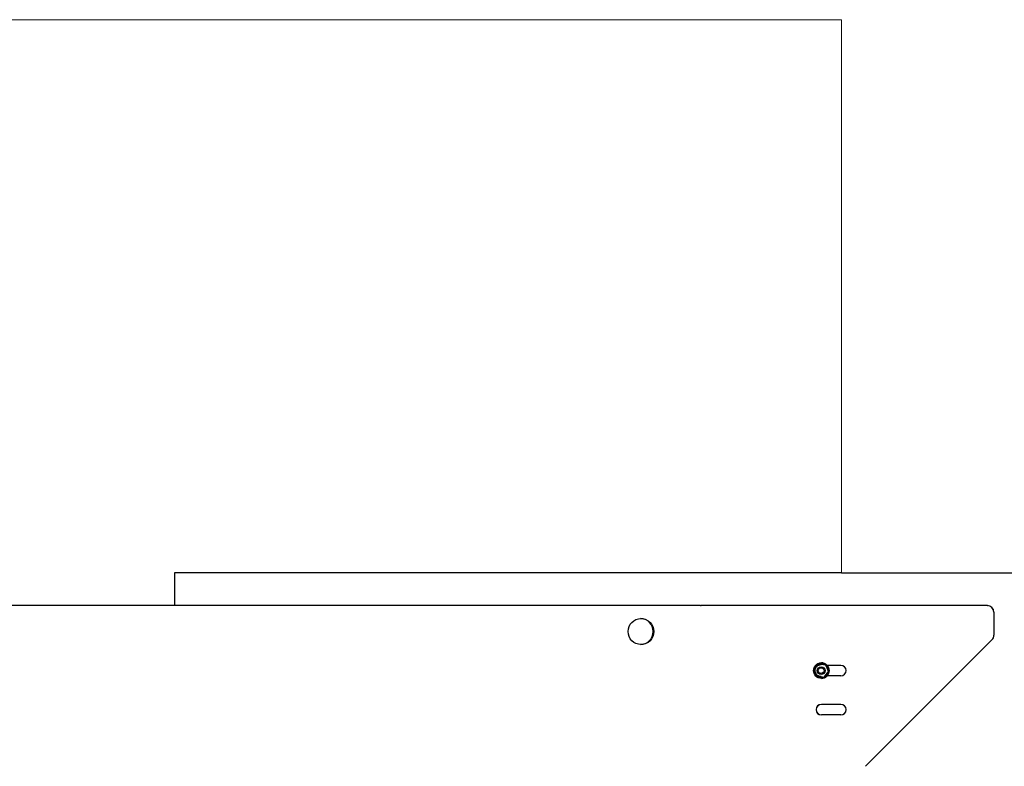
# Model space of a CAD drawing. Extents: x -89225 to 110569, y 13360 to 87647.
# Tile 33 of 256: x 9902 to 11415, y 19128 to 20275. Entities that reach past the tile are written whole.
import ezdxf

# ---------------------------------------------------------------- set-up
doc = ezdxf.new("R2010")
doc.units = 0
doc.layers.add('Beluchtingstank', color=253, linetype='Continuous')
doc.layers.add('INSTALLATIE', color=6, linetype='Continuous')

msp = doc.modelspace()

# ---------------------------------------------------------------- linework, layer by layer
at = {"layer": 'Beluchtingstank', "lineweight": 9}
for p, q in [((2349.9, 20275.1), (11164.7, 20275.1)), ((11164.7, 20275.1), (11164.7, 19425.1))]:
    msp.add_line(p, q, dxfattribs=at)
at = {"layer": 'INSTALLATIE'}
for p, q in [((10264.7, 19425.1), (10139.7, 19425.1)), ((10139.7, 19425.1), (10139.7, 19375.1)), ((11164.7, 19425.1), (10264.7, 19425.1)), ((11164.7, 19425.1), (11464.7, 19425.1)), ((10948.1, 19375.1), (9523, 19375.1)), ((10948.1, 19375.1), (10949.2, 19375.1)), ((11388.6, 19375.1), (10949.2, 19375.1)), ((11388.6, 19375.1), (11388.7, 19375.1)), ((11398.6, 19365.1), (11398.6, 19329.3)), ((11398.7, 19365.1), (11398.7, 19329.3)), ((11395.6, 19322.2), (11201.5, 19128.1)), ((11395.7, 19322.2), (11201.6, 19128.1)), ((11129.4, 19285.3), (11127.5, 19285.3)), ((11129.5, 19285.4), (11129.4, 19285.4)), ((11129.5, 19285.4), (11129.6, 19285.3)), ((11139.3, 19285.3), (11129.5, 19285.3)), ((11133.4, 19281.1), (11133.3, 19281.1)), ((11133.4, 19284.3), (11133.4, 19284.3)), ((11133.6, 19287.1), (11133.6, 19287.1)), ((11139.4, 19285.3), (11139.3, 19285.3)), ((11140.4, 19283.7), (11140.3, 19283.7)), ((11140.4, 19283.7), (11140.4, 19283.7)), ((11163.6, 19283.1), (11142.5, 19283.1)), ((11144.4, 19273.5), (11144.3, 19273.5)), ((11127.5, 19264.9), (11137.3, 19264.9)), ((11133.4, 19269.1), (11133.3, 19269.1)), ((11133.4, 19266), (11133.4, 19266)), ((11133.6, 19263.1), (11133.6, 19263.1)), ((11137.4, 19264.9), (11139.3, 19264.9)), ((11137.5, 19264.9), (11137.4, 19264.9)), ((11137.5, 19264.9), (11137.5, 19264.9)), ((11139.4, 19264.9), (11139.3, 19264.9)), ((11163.6, 19267.1), (11142.5, 19267.1)), ((11163.6, 19223.1), (11133.6, 19223.1)), ((11163.6, 19207.1), (11133.6, 19207.1))]:
    msp.add_line(p, q, dxfattribs=at)
for centre, major_axis, ratio, start_param, end_param in [((11388.6, 19365.1), (0, 10), 0.999848, 4.712389, 6.283185), ((11388.7, 19365.1), (0, 10), 0.999848, 4.712389, 6.283185), ((10855.5, 19335.1), (0, 20), 0.987688, 3.165353, 6.259425), ((11388.6, 19329.3), (0, 10), 0.999848, 3.926991, 4.712389), ((11388.7, 19329.3), (0, 10), 0.999848, 3.926991, 4.712389), ((11133.6, 19275.1), (0, 12), 0.999848, 3.141593, 6.283185), ((11163.6, 19275.1), (0, 8), 0.999848, 3.141593, 6.283185), ((11133.7, 19215.1), (0, -8), 0.999848, 3.141593, 6.283185), ((11133.6, 19215.1), (0, -8), 0.999848, 3.141593, 6.283185), ((11163.6, 19215.1), (0, 8), 0.999848, 3.141593, 6.283185)]:
    msp.add_ellipse(centre, major_axis=major_axis, ratio=ratio, start_param=start_param, end_param=end_param, dxfattribs=at)
for centre, major_axis, ratio in [((10856.4, 19335.1), (0, 20), 0.987688), ((11133.6, 19275.1), (0, -12), 0.999848), ((11133.3, 19275.1), (0, 6), 0.999848), ((11133.3, 19275.1), (0.08, -4.44), 0.999848)]:
    msp.add_ellipse(centre, major_axis=major_axis, ratio=ratio, dxfattribs=at)
for points, knots in [([(11122.6, 19276.8), (11122.5, 19276.6), (11122.4, 19276.5), (11122.4, 19276.4), (11122.1, 19276), (11121.9, 19275.6), (11121.6, 19275.1)], [10.020561, 10.020561, 10.020561, 10.020561, 10.463981, 10.463981, 10.463981, 11.958374, 11.958374, 11.958374, 11.958374]), ([(11121.6, 19275.1), (11121.9, 19274.7), (11122.1, 19274.3), (11122.4, 19273.9), (11122.5, 19273.7), (11122.6, 19273.5), (11122.7, 19273.3), (11122.8, 19273), (11123, 19272.8), (11123.1, 19272.6), (11123.1, 19272.5), (11123.2, 19272.4), (11123.3, 19272.3), (11123.3, 19272.2), (11123.4, 19272.1), (11123.5, 19272), (11123.5, 19271.9), (11123.6, 19271.8), (11123.6, 19271.7), (11123.7, 19271.5), (11123.8, 19271.4), (11123.8, 19271.3), (11123.9, 19271.2), (11123.9, 19271.1), (11124, 19271), (11124.1, 19270.9), (11124.1, 19270.8), (11124.2, 19270.7), (11124.3, 19270.6), (11124.3, 19270.5), (11124.4, 19270.4), (11124.4, 19270.3), (11124.5, 19270.1), (11124.6, 19270), (11124.6, 19269.9), (11124.7, 19269.8), (11124.8, 19269.7), (11124.8, 19269.6), (11124.9, 19269.5), (11124.9, 19269.4), (11125, 19269.3), (11125.1, 19269.2), (11125.1, 19269.1), (11125.2, 19269), (11125.3, 19268.8), (11125.3, 19268.7), (11125.4, 19268.6), (11125.4, 19268.5), (11125.5, 19268.4), (11125.6, 19268.3), (11125.6, 19268.2), (11125.7, 19268.1), (11125.8, 19268), (11125.8, 19267.9), (11125.9, 19267.8), (11125.9, 19267.7), (11126, 19267.6), (11126.1, 19267.5), (11126.2, 19267.2), (11126.3, 19267), (11126.4, 19266.8), (11126.5, 19266.8), (11126.5, 19266.7), (11126.5, 19266.7)], [0, 0, 0, 0, 1.494394, 1.494394, 1.494394, 2.242292, 2.242292, 2.242292, 2.9899, 2.9899, 2.9899, 3.363486, 3.363486, 3.363486, 3.736895, 3.736895, 3.736895, 4.110124, 4.110124, 4.110124, 4.483187, 4.483187, 4.483187, 4.856397, 4.856397, 4.856397, 5.229974, 5.229974, 5.229974, 5.60387, 5.60387, 5.60387, 5.978027, 5.978027, 5.978027, 6.352378, 6.352378, 6.352378, 6.726849, 6.726849, 6.726849, 7.101358, 7.101358, 7.101358, 7.475821, 7.475821, 7.475821, 7.850149, 7.850149, 7.850149, 8.224251, 8.224251, 8.224251, 8.598035, 8.598035, 8.598035, 8.97141, 8.97141, 8.97141, 9.717548, 9.717548, 9.717548, 9.89781, 9.89781, 9.89781, 9.89781]), ([(11129.4, 19285.4), (11129.1, 19285), (11128.9, 19284.7), (11128.6, 19284.3), (11128.4, 19284.1), (11128.3, 19283.9), (11128.1, 19283.8), (11128, 19283.6), (11127.9, 19283.4), (11127.7, 19283.2), (11127.6, 19283.1), (11127.6, 19283.1), (11127.5, 19283), (11127.4, 19282.9), (11127.4, 19282.8), (11127.3, 19282.7), (11127.2, 19282.6), (11127.1, 19282.5), (11127.1, 19282.4), (11127, 19282.3), (11126.9, 19282.2), (11126.8, 19282.2), (11126.8, 19282.1), (11126.7, 19282), (11126.6, 19281.9), (11126.6, 19281.8), (11126.5, 19281.7), (11126.4, 19281.6), (11126.3, 19281.5), (11126.3, 19281.4), (11126.2, 19281.3), (11126.1, 19281.2), (11126, 19281.2), (11126, 19281.1), (11125.9, 19281), (11125.8, 19280.9), (11125.8, 19280.8), (11125.7, 19280.7), (11125.6, 19280.6), (11125.5, 19280.5), (11125.5, 19280.4), (11125.4, 19280.3), (11125.3, 19280.3), (11125.3, 19280.2), (11125.2, 19280.1), (11125.1, 19280), (11125, 19279.9), (11125, 19279.8), (11124.9, 19279.7), (11124.8, 19279.6), (11124.7, 19279.5), (11124.7, 19279.4), (11124.6, 19279.3), (11124.5, 19279.3), (11124.5, 19279.2), (11124.4, 19279.1), (11124.3, 19279), (11124.2, 19278.9), (11124.1, 19278.7), (11124, 19278.5), (11123.8, 19278.4), (11123.7, 19278.2), (11123.5, 19278), (11123.4, 19277.8), (11123.3, 19277.7), (11123.1, 19277.5), (11123, 19277.3), (11122.8, 19277.1), (11122.7, 19277), (11122.6, 19276.8)], [0, 0, 0, 0, 1.391837, 1.391837, 1.391837, 2.088409, 2.088409, 2.088409, 2.784711, 2.784711, 2.784711, 3.132658, 3.132658, 3.132658, 3.480442, 3.480442, 3.480442, 3.828057, 3.828057, 3.828057, 4.175518, 4.175518, 4.175518, 4.523115, 4.523115, 4.523115, 4.871054, 4.871054, 4.871054, 5.219291, 5.219291, 5.219291, 5.56777, 5.56777, 5.56777, 5.916431, 5.916431, 5.916431, 6.265202, 6.265202, 6.265202, 6.61401, 6.61401, 6.61401, 6.962774, 6.962774, 6.962774, 7.311413, 7.311413, 7.311413, 7.659841, 7.659841, 7.659841, 8.007974, 8.007974, 8.007974, 8.355725, 8.355725, 8.355725, 9.050657, 9.050657, 9.050657, 9.745973, 9.745973, 9.745973, 10.44171, 10.44171, 10.44171, 11.137702, 11.137702, 11.137702, 11.137702]), ([(11127.5, 19285.3), (11127.4, 19285.1), (11127.3, 19284.9), (11127.2, 19284.7), (11127, 19284.5), (11126.9, 19284.3), (11126.8, 19284.1), (11126.7, 19283.9), (11126.6, 19283.7), (11126.4, 19283.5), (11126.3, 19283.2), (11126.2, 19283), (11126.1, 19282.8), (11126, 19282.7), (11125.9, 19282.6), (11125.9, 19282.5), (11125.8, 19282.4), (11125.8, 19282.3), (11125.7, 19282.2), (11125.6, 19282.1), (11125.6, 19282), (11125.5, 19281.9), (11125.4, 19281.7), (11125.4, 19281.6), (11125.3, 19281.5), (11125.3, 19281.4), (11125.2, 19281.3), (11125.1, 19281.2), (11125.1, 19281.1), (11125, 19281), (11124.9, 19280.9), (11124.9, 19280.8), (11124.8, 19280.7), (11124.8, 19280.6), (11124.7, 19280.5), (11124.6, 19280.3), (11124.6, 19280.2), (11124.5, 19280.1), (11124.4, 19280), (11124.4, 19279.9), (11124.3, 19279.8), (11124.3, 19279.7), (11124.2, 19279.6), (11124.1, 19279.5), (11124.1, 19279.4), (11124, 19279.3), (11123.9, 19279.2), (11123.9, 19279), (11123.8, 19278.9), (11123.8, 19278.8), (11123.7, 19278.7), (11123.6, 19278.6), (11123.6, 19278.5), (11123.5, 19278.4), (11123.5, 19278.3), (11123.4, 19278.2), (11123.3, 19278.1), (11123.3, 19278), (11123.2, 19277.9), (11123.1, 19277.8), (11123.1, 19277.7), (11123, 19277.4), (11122.8, 19277.2), (11122.7, 19277), (11122.7, 19277), (11122.7, 19276.9), (11122.6, 19276.9)], [0, 0, 0, 0, 0.747276, 0.747276, 0.747276, 1.494276, 1.494276, 1.494276, 2.240827, 2.240827, 2.240827, 2.986964, 2.986964, 2.986964, 3.360339, 3.360339, 3.360339, 3.734124, 3.734124, 3.734124, 4.108226, 4.108226, 4.108226, 4.482553, 4.482553, 4.482553, 4.857016, 4.857016, 4.857016, 5.231525, 5.231525, 5.231525, 5.605996, 5.605996, 5.605996, 5.980347, 5.980347, 5.980347, 6.354504, 6.354504, 6.354504, 6.7284, 6.7284, 6.7284, 7.101977, 7.101977, 7.101977, 7.475187, 7.475187, 7.475187, 7.84825, 7.84825, 7.84825, 8.221479, 8.221479, 8.221479, 8.594888, 8.594888, 8.594888, 8.968474, 8.968474, 8.968474, 9.716083, 9.716083, 9.716083, 9.898414, 9.898414, 9.898414, 9.898414]), ([(11133.4, 19266), (11132.4, 19266), (11131.4, 19266.1), (11129.6, 19266.7), (11128.7, 19267.2), (11127.1, 19268.4), (11126.4, 19269.1), (11125.3, 19270.7), (11124.9, 19271.6), (11124.3, 19273.4), (11124.2, 19274.4), (11124.2, 19276.4), (11124.4, 19277.4), (11125.1, 19279.2), (11125.6, 19280.1), (11126.8, 19281.6), (11127.5, 19282.3), (11129.1, 19283.3), (11130.1, 19283.8), (11131.8, 19284.2), (11132.6, 19284.3), (11133.4, 19284.3)], [4.712389, 4.712389, 4.712389, 4.712389, 5.032377, 5.032377, 5.352368, 5.352368, 5.672364, 5.672364, 5.992368, 5.992368, 6.312378, 6.312378, 6.63239, 6.63239, 6.952399, 6.952399, 7.272402, 7.272402, 7.592397, 7.592397, 7.853982, 7.853982, 7.853982, 7.853982]), ([(11140.3, 19283.7), (11139.8, 19283.8), (11139.4, 19283.8), (11138.9, 19283.9), (11138.7, 19283.9), (11138.5, 19284), (11138.2, 19284), (11138, 19284), (11137.8, 19284.1), (11137.6, 19284.1), (11137.5, 19284.1), (11137.3, 19284.1), (11137.2, 19284.2), (11137.1, 19284.2), (11137, 19284.2), (11136.9, 19284.2), (11136.8, 19284.2), (11136.7, 19284.3), (11136.5, 19284.3), (11136.4, 19284.3), (11136.3, 19284.3), (11136.2, 19284.3), (11136.1, 19284.3), (11136, 19284.4), (11135.9, 19284.4), (11135.7, 19284.4), (11135.6, 19284.4), (11135.5, 19284.4), (11135.4, 19284.4), (11135.3, 19284.5), (11135.2, 19284.5), (11135.1, 19284.5), (11134.9, 19284.5), (11134.8, 19284.5), (11134.7, 19284.5), (11134.6, 19284.6), (11134.5, 19284.6), (11134.4, 19284.6), (11134.2, 19284.6), (11134.1, 19284.6), (11134, 19284.7), (11133.9, 19284.7), (11133.8, 19284.7), (11133.7, 19284.7), (11133.6, 19284.7), (11133.4, 19284.7), (11133.3, 19284.8), (11133.2, 19284.8), (11133.1, 19284.8), (11133, 19284.8), (11132.9, 19284.8), (11132.8, 19284.8), (11132.6, 19284.9), (11132.5, 19284.9), (11132.4, 19284.9), (11132.3, 19284.9), (11132.2, 19284.9), (11132.1, 19284.9), (11131.9, 19285), (11131.6, 19285), (11131.4, 19285), (11131.2, 19285.1), (11131, 19285.1), (11130.7, 19285.1), (11130.5, 19285.2), (11130.3, 19285.2), (11130.1, 19285.3), (11129.9, 19285.3), (11129.6, 19285.3), (11129.4, 19285.4)], [0, 0, 0, 0, 1.391837, 1.391837, 1.391837, 2.088409, 2.088409, 2.088409, 2.784711, 2.784711, 2.784711, 3.132658, 3.132658, 3.132658, 3.480442, 3.480442, 3.480442, 3.828057, 3.828057, 3.828057, 4.175518, 4.175518, 4.175518, 4.523115, 4.523115, 4.523115, 4.871054, 4.871054, 4.871054, 5.219291, 5.219291, 5.219291, 5.56777, 5.56777, 5.56777, 5.916431, 5.916431, 5.916431, 6.265202, 6.265202, 6.265202, 6.61401, 6.61401, 6.61401, 6.962774, 6.962774, 6.962774, 7.311413, 7.311413, 7.311413, 7.659841, 7.659841, 7.659841, 8.007974, 8.007974, 8.007974, 8.355725, 8.355725, 8.355725, 9.050657, 9.050657, 9.050657, 9.745973, 9.745973, 9.745973, 10.44171, 10.44171, 10.44171, 11.137702, 11.137702, 11.137702, 11.137702]), ([(11137.4, 19264.9), (11137.5, 19265.1), (11137.7, 19265.3), (11137.8, 19265.4), (11138, 19265.6), (11138.1, 19265.8), (11138.2, 19266), (11138.4, 19266.1), (11138.5, 19266.3), (11138.7, 19266.5), (11138.8, 19266.7), (11138.9, 19266.9), (11139.1, 19267), (11139.2, 19267.1), (11139.2, 19267.2), (11139.3, 19267.3), (11139.4, 19267.4), (11139.4, 19267.5), (11139.5, 19267.6), (11139.6, 19267.7), (11139.7, 19267.8), (11139.7, 19267.8), (11139.8, 19267.9), (11139.9, 19268), (11139.9, 19268.1), (11140, 19268.2), (11140.1, 19268.3), (11140.2, 19268.4), (11140.2, 19268.5), (11140.3, 19268.6), (11140.4, 19268.7), (11140.5, 19268.8), (11140.5, 19268.8), (11140.6, 19268.9), (11140.7, 19269), (11140.7, 19269.1), (11140.8, 19269.2), (11140.9, 19269.3), (11141, 19269.4), (11141, 19269.5), (11141.1, 19269.6), (11141.2, 19269.7), (11141.3, 19269.8), (11141.3, 19269.8), (11141.4, 19269.9), (11141.5, 19270), (11141.5, 19270.1), (11141.6, 19270.2), (11141.7, 19270.3), (11141.8, 19270.4), (11141.8, 19270.5), (11141.9, 19270.6), (11142, 19270.7), (11142, 19270.7), (11142.1, 19270.8), (11142.2, 19270.9), (11142.3, 19271), (11142.3, 19271.1), (11142.4, 19271.2), (11142.5, 19271.3), (11142.6, 19271.4), (11142.7, 19271.5), (11142.8, 19271.7), (11143, 19271.9), (11143.1, 19272.1), (11143.3, 19272.3), (11143.4, 19272.4), (11143.7, 19272.8), (11144, 19273.1), (11144.3, 19273.5)], [0, 0, 0, 0, 0.695992, 0.695992, 0.695992, 1.391728, 1.391728, 1.391728, 2.087045, 2.087045, 2.087045, 2.781977, 2.781977, 2.781977, 3.129728, 3.129728, 3.129728, 3.47786, 3.47786, 3.47786, 3.826289, 3.826289, 3.826289, 4.174927, 4.174927, 4.174927, 4.523692, 4.523692, 4.523692, 4.872499, 4.872499, 4.872499, 5.221271, 5.221271, 5.221271, 5.569931, 5.569931, 5.569931, 5.918411, 5.918411, 5.918411, 6.266647, 6.266647, 6.266647, 6.614586, 6.614586, 6.614586, 6.962184, 6.962184, 6.962184, 7.309645, 7.309645, 7.309645, 7.65726, 7.65726, 7.65726, 8.005043, 8.005043, 8.005043, 8.352991, 8.352991, 8.352991, 9.049293, 9.049293, 9.049293, 9.745864, 9.745864, 9.745864, 11.137702, 11.137702, 11.137702, 11.137702]), ([(11140.2, 19283.7), (11140.2, 19283.8), (11140.1, 19284), (11140, 19284.1), (11139.9, 19284.3), (11139.8, 19284.5), (11139.7, 19284.7), (11139.5, 19284.9), (11139.4, 19285.1), (11139.3, 19285.3)], [10.01983, 10.01983, 10.01983, 10.01983, 10.464098, 10.464098, 10.464098, 11.211099, 11.211099, 11.211099, 11.958374, 11.958374, 11.958374, 11.958374]), ([(11139.3, 19264.9), (11139.5, 19265.4), (11139.8, 19265.8), (11140, 19266.2), (11140.1, 19266.4), (11140.3, 19266.6), (11140.4, 19266.8), (11140.5, 19267), (11140.6, 19267.2), (11140.8, 19267.5), (11140.8, 19267.6), (11140.9, 19267.7), (11140.9, 19267.8), (11141, 19267.9), (11141.1, 19268), (11141.1, 19268.1), (11141.2, 19268.2), (11141.2, 19268.3), (11141.3, 19268.4), (11141.4, 19268.5), (11141.4, 19268.6), (11141.5, 19268.7), (11141.6, 19268.8), (11141.6, 19269), (11141.7, 19269.1), (11141.7, 19269.2), (11141.8, 19269.3), (11141.9, 19269.4), (11141.9, 19269.5), (11142, 19269.6), (11142, 19269.7), (11142.1, 19269.8), (11142.2, 19269.9), (11142.2, 19270), (11142.3, 19270.1), (11142.4, 19270.3), (11142.4, 19270.4), (11142.5, 19270.5), (11142.5, 19270.6), (11142.6, 19270.7), (11142.7, 19270.8), (11142.7, 19270.9), (11142.8, 19271), (11142.9, 19271.1), (11142.9, 19271.2), (11143, 19271.3), (11143, 19271.4), (11143.1, 19271.5), (11143.2, 19271.7), (11143.2, 19271.8), (11143.3, 19271.9), (11143.4, 19272), (11143.4, 19272.1), (11143.5, 19272.2), (11143.5, 19272.3), (11143.6, 19272.4), (11143.7, 19272.5), (11143.7, 19272.6), (11143.9, 19272.8), (11144, 19273), (11144.1, 19273.3), (11144.1, 19273.3), (11144.2, 19273.4), (11144.2, 19273.4)], [0, 0, 0, 0, 1.494394, 1.494394, 1.494394, 2.242292, 2.242292, 2.242292, 2.9899, 2.9899, 2.9899, 3.363486, 3.363486, 3.363486, 3.736895, 3.736895, 3.736895, 4.110124, 4.110124, 4.110124, 4.483187, 4.483187, 4.483187, 4.856397, 4.856397, 4.856397, 5.229974, 5.229974, 5.229974, 5.60387, 5.60387, 5.60387, 5.978027, 5.978027, 5.978027, 6.352378, 6.352378, 6.352378, 6.726849, 6.726849, 6.726849, 7.101358, 7.101358, 7.101358, 7.475821, 7.475821, 7.475821, 7.850149, 7.850149, 7.850149, 8.224251, 8.224251, 8.224251, 8.598035, 8.598035, 8.598035, 8.97141, 8.97141, 8.97141, 9.717548, 9.717548, 9.717548, 9.901847, 9.901847, 9.901847, 9.901847]), ([(11139.4, 19285.3), (11139.5, 19285.1), (11139.7, 19284.9), (11139.8, 19284.7), (11139.9, 19284.5), (11140, 19284.3), (11140.2, 19284.1), (11140.2, 19284), (11140.3, 19283.8), (11140.4, 19283.7)], [0, 0, 0, 0, 0.747276, 0.747276, 0.747276, 1.494276, 1.494276, 1.494276, 1.939799, 1.939799, 1.939799, 1.939799]), ([(11144.3, 19273.4), (11144.3, 19273.4), (11144.3, 19273.3), (11144.2, 19273.3), (11144.1, 19273), (11144, 19272.8), (11143.9, 19272.6), (11143.8, 19272.5), (11143.7, 19272.4), (11143.7, 19272.3), (11143.6, 19272.2), (11143.6, 19272.1), (11143.5, 19272), (11143.4, 19271.9), (11143.4, 19271.8), (11143.3, 19271.7), (11143.3, 19271.5), (11143.2, 19271.4), (11143.1, 19271.3), (11143.1, 19271.2), (11143, 19271.1), (11142.9, 19271), (11142.9, 19270.9), (11142.8, 19270.8), (11142.8, 19270.7), (11142.7, 19270.6), (11142.6, 19270.5), (11142.6, 19270.4), (11142.5, 19270.3), (11142.4, 19270.1), (11142.4, 19270), (11142.3, 19269.9), (11142.3, 19269.8), (11142.2, 19269.7), (11142.1, 19269.6), (11142.1, 19269.5), (11142, 19269.4), (11141.9, 19269.3), (11141.9, 19269.2), (11141.8, 19269.1), (11141.8, 19269), (11141.7, 19268.8), (11141.6, 19268.7), (11141.6, 19268.6), (11141.5, 19268.5), (11141.4, 19268.4), (11141.4, 19268.3), (11141.3, 19268.2), (11141.3, 19268.1), (11141.2, 19268), (11141.1, 19267.9), (11141.1, 19267.8), (11141, 19267.7), (11141, 19267.6), (11140.9, 19267.5), (11140.8, 19267.2), (11140.6, 19267), (11140.5, 19266.8), (11140.4, 19266.6), (11140.3, 19266.4), (11140.2, 19266.2), (11140, 19266), (11139.9, 19265.8), (11139.8, 19265.6), (11139.7, 19265.4), (11139.5, 19265.1), (11139.4, 19264.9)], [2.022482, 2.022482, 2.022482, 2.022482, 2.242292, 2.242292, 2.242292, 2.9899, 2.9899, 2.9899, 3.363486, 3.363486, 3.363486, 3.736895, 3.736895, 3.736895, 4.110124, 4.110124, 4.110124, 4.483187, 4.483187, 4.483187, 4.856397, 4.856397, 4.856397, 5.229974, 5.229974, 5.229974, 5.60387, 5.60387, 5.60387, 5.978027, 5.978027, 5.978027, 6.352378, 6.352378, 6.352378, 6.726849, 6.726849, 6.726849, 7.101358, 7.101358, 7.101358, 7.475821, 7.475821, 7.475821, 7.850149, 7.850149, 7.850149, 8.224251, 8.224251, 8.224251, 8.598035, 8.598035, 8.598035, 8.97141, 8.97141, 8.97141, 9.717548, 9.717548, 9.717548, 10.464098, 10.464098, 10.464098, 11.211099, 11.211099, 11.211099, 11.958374, 11.958374, 11.958374, 11.958374]), ([(11145.3, 19275.1), (11145, 19275.6), (11144.7, 19276), (11144.5, 19276.4), (11144.3, 19276.6), (11144.2, 19276.8), (11144.1, 19277), (11144, 19277.2), (11143.9, 19277.4), (11143.7, 19277.7), (11143.7, 19277.8), (11143.6, 19277.9), (11143.5, 19278), (11143.5, 19278.1), (11143.4, 19278.2), (11143.4, 19278.3), (11143.3, 19278.4), (11143.2, 19278.5), (11143.2, 19278.6), (11143.1, 19278.7), (11143, 19278.8), (11143, 19278.9), (11142.9, 19279), (11142.9, 19279.2), (11142.8, 19279.3), (11142.7, 19279.4), (11142.7, 19279.5), (11142.6, 19279.6), (11142.5, 19279.7), (11142.5, 19279.8), (11142.4, 19279.9), (11142.4, 19280), (11142.3, 19280.1), (11142.2, 19280.2), (11142.2, 19280.3), (11142.1, 19280.5), (11142, 19280.6), (11142, 19280.7), (11141.9, 19280.8), (11141.9, 19280.9), (11141.8, 19281), (11141.7, 19281.1), (11141.7, 19281.2), (11141.6, 19281.3), (11141.6, 19281.4), (11141.5, 19281.5), (11141.4, 19281.6), (11141.4, 19281.7), (11141.3, 19281.9), (11141.2, 19282), (11141.2, 19282.1), (11141.1, 19282.2), (11141.1, 19282.3), (11141, 19282.4), (11140.9, 19282.5), (11140.9, 19282.6), (11140.8, 19282.7), (11140.8, 19282.8), (11140.6, 19283), (11140.5, 19283.2), (11140.4, 19283.5), (11140.4, 19283.5), (11140.3, 19283.6), (11140.3, 19283.6)], [0, 0, 0, 0, 1.494394, 1.494394, 1.494394, 2.242292, 2.242292, 2.242292, 2.9899, 2.9899, 2.9899, 3.363486, 3.363486, 3.363486, 3.736895, 3.736895, 3.736895, 4.110124, 4.110124, 4.110124, 4.483187, 4.483187, 4.483187, 4.856397, 4.856397, 4.856397, 5.229974, 5.229974, 5.229974, 5.60387, 5.60387, 5.60387, 5.978027, 5.978027, 5.978027, 6.352378, 6.352378, 6.352378, 6.726849, 6.726849, 6.726849, 7.101358, 7.101358, 7.101358, 7.475821, 7.475821, 7.475821, 7.850149, 7.850149, 7.850149, 8.224251, 8.224251, 8.224251, 8.598035, 8.598035, 8.598035, 8.97141, 8.97141, 8.97141, 9.717548, 9.717548, 9.717548, 9.901847, 9.901847, 9.901847, 9.901847]), ([(11140.4, 19283.6), (11140.4, 19283.6), (11140.5, 19283.5), (11140.5, 19283.5), (11140.6, 19283.2), (11140.8, 19283), (11140.9, 19282.8), (11141, 19282.7), (11141, 19282.6), (11141.1, 19282.5), (11141.1, 19282.4), (11141.2, 19282.3), (11141.3, 19282.2), (11141.3, 19282.1), (11141.4, 19282), (11141.4, 19281.9), (11141.5, 19281.7), (11141.6, 19281.6), (11141.6, 19281.5), (11141.7, 19281.4), (11141.8, 19281.3), (11141.8, 19281.2), (11141.9, 19281.1), (11141.9, 19281), (11142, 19280.9), (11142.1, 19280.8), (11142.1, 19280.7), (11142.2, 19280.6), (11142.3, 19280.5), (11142.3, 19280.3), (11142.4, 19280.2), (11142.4, 19280.1), (11142.5, 19280), (11142.6, 19279.9), (11142.6, 19279.8), (11142.7, 19279.7), (11142.8, 19279.6), (11142.8, 19279.5), (11142.9, 19279.4), (11142.9, 19279.3), (11143, 19279.2), (11143.1, 19279), (11143.1, 19278.9), (11143.2, 19278.8), (11143.3, 19278.7), (11143.3, 19278.6), (11143.4, 19278.5), (11143.4, 19278.4), (11143.5, 19278.3), (11143.6, 19278.2), (11143.6, 19278.1), (11143.7, 19278), (11143.7, 19277.9), (11143.8, 19277.8), (11143.9, 19277.7), (11144, 19277.4), (11144.1, 19277.2), (11144.2, 19277), (11144.4, 19276.8), (11144.5, 19276.6), (11144.6, 19276.4), (11144.8, 19276), (11145.1, 19275.6), (11145.3, 19275.1)], [2.016041, 2.016041, 2.016041, 2.016041, 2.240827, 2.240827, 2.240827, 2.986964, 2.986964, 2.986964, 3.360339, 3.360339, 3.360339, 3.734124, 3.734124, 3.734124, 4.108226, 4.108226, 4.108226, 4.482553, 4.482553, 4.482553, 4.857016, 4.857016, 4.857016, 5.231525, 5.231525, 5.231525, 5.605996, 5.605996, 5.605996, 5.980347, 5.980347, 5.980347, 6.354504, 6.354504, 6.354504, 6.7284, 6.7284, 6.7284, 7.101977, 7.101977, 7.101977, 7.475187, 7.475187, 7.475187, 7.84825, 7.84825, 7.84825, 8.221479, 8.221479, 8.221479, 8.594888, 8.594888, 8.594888, 8.968474, 8.968474, 8.968474, 9.716083, 9.716083, 9.716083, 10.463981, 10.463981, 10.463981, 11.958374, 11.958374, 11.958374, 11.958374]), ([(11144.2, 19273.5), (11144.3, 19273.6), (11144.4, 19273.8), (11144.5, 19273.9), (11144.6, 19274.1), (11144.7, 19274.3), (11144.8, 19274.5), (11145, 19274.7), (11145.1, 19274.9), (11145.3, 19275.1)], [10.01983, 10.01983, 10.01983, 10.01983, 10.464098, 10.464098, 10.464098, 11.211099, 11.211099, 11.211099, 11.958374, 11.958374, 11.958374, 11.958374]), ([(11145.3, 19275.1), (11145.1, 19274.7), (11144.8, 19274.3), (11144.6, 19273.9), (11144.5, 19273.8), (11144.4, 19273.6), (11144.4, 19273.5)], [0, 0, 0, 0, 1.494394, 1.494394, 1.494394, 1.946406, 1.946406, 1.946406, 1.946406]), ([(11126.6, 19266.6), (11126.7, 19266.4), (11126.7, 19266.3), (11126.8, 19266.2), (11126.9, 19266), (11127, 19265.8), (11127.2, 19265.6), (11127.3, 19265.4), (11127.4, 19265.1), (11127.5, 19264.9)], [10.019955, 10.019955, 10.019955, 10.019955, 10.464098, 10.464098, 10.464098, 11.211099, 11.211099, 11.211099, 11.958374, 11.958374, 11.958374, 11.958374]), ([(11126.6, 19266.6), (11127, 19266.5), (11127.4, 19266.4), (11127.9, 19266.4), (11128.1, 19266.3), (11128.3, 19266.3), (11128.6, 19266.3), (11128.8, 19266.2), (11129, 19266.2), (11129.2, 19266.2), (11129.3, 19266.1), (11129.5, 19266.1), (11129.6, 19266.1), (11129.7, 19266.1), (11129.8, 19266.1), (11129.9, 19266.1), (11130, 19266), (11130.1, 19266), (11130.3, 19266), (11130.4, 19266), (11130.5, 19266), (11130.6, 19266), (11130.7, 19265.9), (11130.8, 19265.9), (11130.9, 19265.9), (11131.1, 19265.9), (11131.2, 19265.9), (11131.3, 19265.8), (11131.4, 19265.8), (11131.5, 19265.8), (11131.6, 19265.8), (11131.7, 19265.8), (11131.9, 19265.8), (11132, 19265.7), (11132.1, 19265.7), (11132.2, 19265.7), (11132.3, 19265.7), (11132.4, 19265.7), (11132.5, 19265.7), (11132.7, 19265.6), (11132.8, 19265.6), (11132.9, 19265.6), (11133, 19265.6), (11133.1, 19265.6), (11133.2, 19265.6), (11133.3, 19265.5), (11133.5, 19265.5), (11133.6, 19265.5), (11133.7, 19265.5), (11133.8, 19265.5), (11133.9, 19265.4), (11134, 19265.4), (11134.1, 19265.4), (11134.3, 19265.4), (11134.4, 19265.4), (11134.5, 19265.4), (11134.6, 19265.3), (11134.7, 19265.3), (11134.9, 19265.3), (11135.2, 19265.3), (11135.4, 19265.2), (11135.6, 19265.2), (11135.8, 19265.2), (11136.1, 19265.1), (11136.3, 19265.1), (11136.5, 19265.1), (11136.7, 19265), (11137, 19265), (11137.2, 19265), (11137.4, 19264.9)], [0, 0, 0, 0, 1.391837, 1.391837, 1.391837, 2.088409, 2.088409, 2.088409, 2.784711, 2.784711, 2.784711, 3.132658, 3.132658, 3.132658, 3.480442, 3.480442, 3.480442, 3.828057, 3.828057, 3.828057, 4.175518, 4.175518, 4.175518, 4.523115, 4.523115, 4.523115, 4.871054, 4.871054, 4.871054, 5.219291, 5.219291, 5.219291, 5.56777, 5.56777, 5.56777, 5.916431, 5.916431, 5.916431, 6.265202, 6.265202, 6.265202, 6.61401, 6.61401, 6.61401, 6.962774, 6.962774, 6.962774, 7.311413, 7.311413, 7.311413, 7.659841, 7.659841, 7.659841, 8.007974, 8.007974, 8.007974, 8.355725, 8.355725, 8.355725, 9.050657, 9.050657, 9.050657, 9.745973, 9.745973, 9.745973, 10.44171, 10.44171, 10.44171, 11.137702, 11.137702, 11.137702, 11.137702])]:
    msp.add_open_spline(points, degree=3, knots=knots, dxfattribs=at)
for points, weights in [([(11122.6, 19276.8), (11124.5, 19271.7), (11126.6, 19266.6)], [1.76615443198, 2.03937947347, 1.76615443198]), ([(11140.3, 19283.7), (11142.2, 19278.6), (11144.3, 19273.5)], [1.82833161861, 2.11117550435, 1.82833161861]), ([(11140.4, 19283.7), (11140.4, 19283.7), (11140.4, 19283.6)], [1.82833161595, 1.83066615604, 1.83296215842]), ([(11144.4, 19273.5), (11144.4, 19273.5), (11144.4, 19273.5)], [1.82922471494, 1.82877887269, 1.82833161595])]:
    msp.add_rational_spline(points, weights, degree=2, dxfattribs=at)
msp.add_open_spline([(11144.4, 19273.5), (11144.4, 19273.5), (11144.3, 19273.4), (11144.3, 19273.4)], degree=3, dxfattribs=at)

doc.saveas('drawing.dxf')
